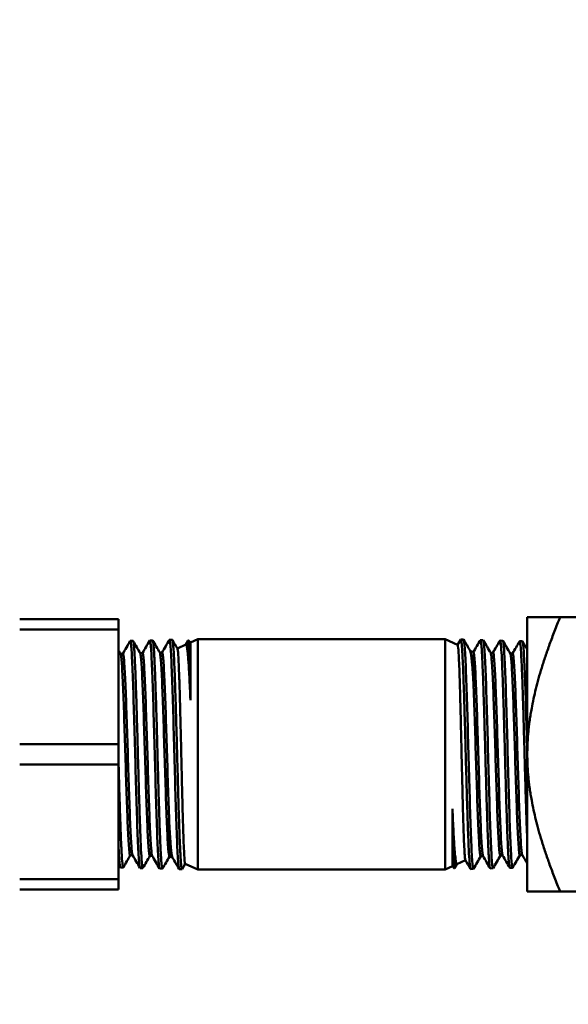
# Model space of a CAD drawing. Header units: inches. Extents: x 1 to 203, y 4 to 128.
# Tile 102 of 137: x 69.69 to 71.69, y 83.68 to 87.27. Entities that reach past the tile are written whole.
import ezdxf

# ---------------------------------------------------------------- set-up
doc = ezdxf.new("R2010")
doc.units = ezdxf.units.IN
doc.header["$LTSCALE"] = 6
doc.header["$MEASUREMENT"] = 0
doc.layers.add('Dimension (ANSI)', color=7, linetype='Continuous', lineweight=25)
doc.layers.add('Visible (ANSI)', color=7, linetype='Continuous', lineweight=50)
doc.styles.add('Note Text (ANSI)', font='tahoma.ttf')
doc.dimstyles.new('Default (ANSI)', dxfattribs={"dimscale": 6, "dimtxt": 0.12, "dimasz": 0.098425, "dimexe": 0.125, "dimexo": 0.0625, "dimgap": 0.031496, "dimtad": 0, "dimtih": 1, "dimtoh": 1, "dimrnd": 1e-08, "dimzin": 4, "dimdsep": 46, "dimtxsty": 'Note Text (ANSI)', "dimcen": 0.09, "dimdle": 0.393701, "dimclrd": 256, "dimclre": 256, "dimclrt": 256, "dimadec": 0, "dimazin": 1, "dimtfac": 1, "dimtofl": 0, "dimtmove": 0, "dimatfit": 3, "dimfxl": 1, "dimtolj": 1, "dimtzin": 4, "dimlwd": -1, "dimlwe": -1, "dimarcsym": 0})

# ---------------------------------------------------------------- blocks, each defined once
blk = doc.blocks.new('*D13')
at = {"layer": 'Defpoints', "color": 0, "transparency": 16777216}
for p in [(73.9203, 95.8946), (40.7648, 48.9276), (73.9203, 36.6441)]:
    blk.add_point(p, dxfattribs=at)
at = {"layer": 'Dimension (ANSI)', "transparency": 16777216}
for p, q in [((73.9203, 95.5196), (73.9203, 35.8941)), ((40.7648, 48.5526), (40.7648, 35.8941)), ((41.3554, 36.6441), (55.9622, 36.6441)), ((73.3298, 36.6441), (58.723, 36.6441))]:
    blk.add_line(p, q, dxfattribs=at)
for points in [[(41.3554, 36.7425), (41.3554, 36.5457), (40.7648, 36.6441)], [(73.3298, 36.7425), (73.3298, 36.5457), (73.9203, 36.6441)]]:
    blk.add_solid(points, dxfattribs=at)
at = {"layer": 'Dimension (ANSI)', "transparency": 16777216, "insert": (56.1511, 37.0191), "char_height": 0.72, "attachment_point": 1, "style": 'Note Text (ANSI)'}
blk.add_mtext('\\A1;33.16', dxfattribs=at)

msp = doc.modelspace()

# ---------------------------------------------------------------- linework, layer by layer
at = {"layer": 'Visible (ANSI)'}
for p, q in [((70.0487, 85.0859), (69.6887, 85.0859)), ((70.0487, 85.0491), (70.0487, 85.0859)), ((71.5378, 85.0939), (71.5378, 84.5939)), ((71.5378, 85.0939), (71.6574, 85.0939)), ((72.0678, 85.0939), (71.6574, 85.0939)), ((69.6887, 85.0491), (70.0487, 85.0491)), ((70.0487, 85.0491), (70.0487, 84.6307)), ((70.0914, 85.0068), (70.1014, 85.0071)), ((70.1628, 85.009), (70.1729, 85.0093)), ((70.2343, 85.0112), (70.2443, 85.0116)), ((70.2941, 84.9938), (70.3028, 85.0089)), ((70.3107, 85.0015), (70.3032, 85.0091)), ((70.3107, 85.0015), (70.3372, 85.0139)), ((70.3107, 84.7918), (70.3107, 85.0015)), ((70.3372, 85.0139), (70.3372, 84.1739)), ((70.3372, 85.0139), (71.2385, 85.0139)), ((71.2385, 84.1739), (71.2385, 85.0139)), ((71.2841, 84.9926), (71.2385, 85.0139)), ((71.2839, 84.9927), (71.2951, 85.0122)), ((71.3057, 85.0124), (71.2957, 85.0127)), ((71.3771, 85.0101), (71.3671, 85.0104)), ((71.4486, 85.0079), (71.4385, 85.0082)), ((71.52, 85.0057), (71.51, 85.006)), ((70.0646, 84.9604), (70.056, 84.9604)), ((70.1361, 84.9626), (70.1275, 84.9626)), ((70.2075, 84.9648), (70.1989, 84.9648)), ((70.2632, 84.9794), (70.2945, 84.994)), ((71.3413, 84.9659), (71.3296, 84.9714)), ((71.3413, 84.9659), (71.3414, 84.9659)), ((71.4042, 84.9637), (71.4128, 84.9637)), ((71.4756, 84.9615), (71.4843, 84.9615)), ((70.0487, 84.6307), (69.6887, 84.6307)), ((70.0487, 84.5571), (70.0487, 84.6307)), ((71.5378, 84.0939), (71.5378, 84.5939)), ((69.6887, 84.5571), (70.0487, 84.5571)), ((70.0487, 84.5571), (70.0487, 84.1387)), ((71.265, 84.396), (71.265, 84.1862)), ((70.1001, 84.2263), (70.0914, 84.2263)), ((70.1715, 84.2241), (70.1629, 84.2241)), ((70.2344, 84.2218), (70.2343, 84.2218)), ((70.2344, 84.2218), (70.2461, 84.2164)), ((71.3125, 84.2084), (71.2812, 84.1938)), ((71.3682, 84.223), (71.3768, 84.223)), ((71.4396, 84.2252), (71.4482, 84.2252)), ((71.5111, 84.2274), (71.5197, 84.2274)), ((70.0557, 84.1821), (70.0657, 84.1818)), ((70.1271, 84.1799), (70.1372, 84.1796)), ((70.1986, 84.1777), (70.2086, 84.1773)), ((70.27, 84.1754), (70.28, 84.1751)), ((70.2918, 84.1951), (70.2806, 84.1756)), ((70.2916, 84.1952), (70.3372, 84.1739)), ((70.3372, 84.1739), (71.2385, 84.1739)), ((71.265, 84.1862), (71.2385, 84.1739)), ((71.265, 84.1862), (71.2725, 84.1787)), ((71.2816, 84.194), (71.2728, 84.1788)), ((71.3414, 84.1765), (71.3314, 84.1762)), ((71.4128, 84.1788), (71.4028, 84.1785)), ((71.4843, 84.181), (71.4743, 84.1807)), ((70.0487, 84.1387), (69.6887, 84.1387)), ((70.0487, 84.1019), (70.0487, 84.1387)), ((69.6887, 84.1019), (70.0487, 84.1019)), ((71.5378, 84.0939), (71.6574, 84.0939)), ((72.0678, 84.0939), (71.6574, 84.0939))]:
    msp.add_line(p, q, dxfattribs=at)
for points, weights in [([(71.5378, 84.5939), (71.5378, 84.801), (71.6574, 85.0939)], [3.80483125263, 3.80483125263, 3.15202541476]), ([(71.6574, 84.0939), (71.5378, 84.3868), (71.5378, 84.5939)], [3.15202541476, 3.80483125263, 3.80483125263])]:
    msp.add_rational_spline(points, weights, degree=2, dxfattribs=at)
for points in [[(70.0643, 84.9604), (70.0732, 84.9757), (70.082, 84.991), (70.0909, 85.0063)], [(70.1021, 85.0065), (70.1106, 84.9917), (70.1192, 84.9769), (70.1278, 84.9621)], [(70.1358, 84.9626), (70.1446, 84.9779), (70.1535, 84.9932), (70.1623, 85.0085)], [(70.1735, 85.0088), (70.182, 84.994), (70.1906, 84.9791), (70.1992, 84.9643)], [(70.2072, 84.9648), (70.2161, 84.9801), (70.2249, 84.9954), (70.2337, 85.0108)], [(70.2449, 85.011), (70.2511, 85.0003), (70.2573, 84.9896), (70.2634, 84.979)], [(71.3064, 85.0117), (71.3142, 84.998), (71.3221, 84.9844), (71.33, 84.9707)], [(71.3412, 84.966), (71.3496, 84.9807), (71.3581, 84.9953), (71.3666, 85.01)], [(71.3778, 85.0094), (71.3867, 84.994), (71.3956, 84.9786), (71.4045, 84.9632)], [(71.4125, 84.9637), (71.421, 84.9784), (71.4295, 84.9931), (71.438, 85.0077)], [(71.4492, 85.0072), (71.4581, 84.9918), (71.467, 84.9764), (71.4759, 84.961)], [(71.484, 84.9615), (71.4924, 84.9762), (71.5009, 84.9908), (71.5094, 85.0055)], [(71.5206, 85.005), (71.5264, 84.9951), (71.5321, 84.9852), (71.5378, 84.9752)], [(70.0487, 84.9731), (70.0512, 84.9687), (70.0538, 84.9643), (70.0563, 84.9598)], [(70.0917, 84.2263), (70.0832, 84.2116), (70.0748, 84.1969), (70.0663, 84.1823)], [(70.1265, 84.1806), (70.1176, 84.196), (70.1087, 84.2114), (70.0997, 84.2268)], [(70.1632, 84.2241), (70.1547, 84.2094), (70.1462, 84.1947), (70.1377, 84.18)], [(70.1979, 84.1784), (70.189, 84.1938), (70.1801, 84.2092), (70.1712, 84.2246)], [(70.2345, 84.2218), (70.2261, 84.2071), (70.2176, 84.1925), (70.2091, 84.1778)], [(70.2693, 84.1761), (70.2615, 84.1898), (70.2536, 84.2034), (70.2457, 84.2171)], [(71.3308, 84.1768), (71.3246, 84.1875), (71.3184, 84.1982), (71.3123, 84.2088)], [(71.3685, 84.223), (71.3596, 84.2076), (71.3508, 84.1923), (71.3419, 84.177)], [(71.4022, 84.179), (71.3937, 84.1938), (71.3851, 84.2086), (71.3765, 84.2235)], [(71.4399, 84.2252), (71.4311, 84.2099), (71.4222, 84.1946), (71.4134, 84.1793)], [(71.4736, 84.1812), (71.4651, 84.1961), (71.4565, 84.2109), (71.4479, 84.2257)], [(71.5114, 84.2274), (71.5025, 84.2121), (71.4937, 84.1968), (71.4848, 84.1815)], [(71.5378, 84.196), (71.5317, 84.2066), (71.5255, 84.2173), (71.5194, 84.2279)], [(70.0551, 84.1828), (70.0529, 84.1865), (70.0508, 84.1902), (70.0487, 84.1939)]]:
    msp.add_open_spline(points, degree=3, dxfattribs=at)
for points, knots in [([(70.1271, 84.1799), (70.1264, 84.1799), (70.1257, 84.1825), (70.125, 84.1875), (70.1235, 84.1978), (70.122, 84.2186), (70.1205, 84.2483), (70.119, 84.278), (70.1175, 84.3167), (70.1161, 84.3613), (70.1146, 84.4059), (70.1131, 84.4565), (70.1116, 84.5093), (70.1101, 84.5621), (70.1087, 84.6171), (70.1072, 84.6701), (70.1057, 84.7231), (70.1042, 84.774), (70.1027, 84.8192), (70.1012, 84.8643), (70.0998, 84.9037), (70.0983, 84.9342), (70.0968, 84.9647), (70.0953, 84.9864), (70.0938, 84.9977), (70.0928, 85.0051), (70.0919, 85.008), (70.0909, 85.0063)], [-0.5175334, -0.5175334, -0.5175334, -0.5175334, -0.515625, -0.515625, -0.515625, -0.51171875, -0.51171875, -0.51171875, -0.5078125, -0.5078125, -0.5078125, -0.50390625, -0.50390625, -0.50390625, -0.5, -0.5, -0.5, -0.49609375, -0.49609375, -0.49609375, -0.4921875, -0.4921875, -0.4921875, -0.48828125, -0.48828125, -0.48828125, -0.48569694, -0.48569694, -0.48569694, -0.48569694]), ([(70.1014, 85.0071), (70.1016, 85.0071), (70.1018, 85.007), (70.102, 85.0067), (70.1024, 85.0059), (70.1029, 85.0042), (70.1033, 85.0015), (70.1042, 84.9963), (70.1051, 84.9874), (70.106, 84.9748), (70.1064, 84.9685), (70.1069, 84.9613), (70.1073, 84.9534), (70.1078, 84.9454), (70.1082, 84.9367), (70.1086, 84.9272), (70.1091, 84.9177), (70.1095, 84.9074), (70.11, 84.8963), (70.1104, 84.8852), (70.1109, 84.8735), (70.1113, 84.8613), (70.1118, 84.849), (70.1122, 84.8362), (70.1126, 84.8228), (70.1131, 84.8094), (70.1135, 84.7953), (70.114, 84.7808), (70.1149, 84.7519), (70.1157, 84.7217), (70.1166, 84.6904), (70.1171, 84.6747), (70.1175, 84.6586), (70.118, 84.6425), (70.1184, 84.6264), (70.1188, 84.6103), (70.1193, 84.5943), (70.1197, 84.5782), (70.1202, 84.5621), (70.1206, 84.5461), (70.1211, 84.5301), (70.1215, 84.514), (70.122, 84.4982), (70.1228, 84.4667), (70.1237, 84.4365), (70.1246, 84.4077), (70.1251, 84.3932), (70.1255, 84.3791), (70.126, 84.3656), (70.1264, 84.3521), (70.1268, 84.3392), (70.1273, 84.3269), (70.1277, 84.3146), (70.1281, 84.3029), (70.1286, 84.2919), (70.129, 84.2808), (70.1295, 84.2703), (70.1299, 84.2607), (70.1308, 84.2415), (70.1317, 84.2255), (70.1326, 84.2128), (70.133, 84.2064), (70.1335, 84.2009), (70.1339, 84.1964), (70.1344, 84.1918), (70.1348, 84.1882), (70.1352, 84.1855), (70.1357, 84.1828), (70.1361, 84.181), (70.1366, 84.1801), (70.1369, 84.1794), (70.1373, 84.1794), (70.1377, 84.18)], [0.70819485, 0.70819485, 0.70819485, 0.70819485, 0.70898437, 0.70898437, 0.70898437, 0.7109375, 0.7109375, 0.7109375, 0.71484375, 0.71484375, 0.71484375, 0.71679687, 0.71679687, 0.71679687, 0.71875, 0.71875, 0.71875, 0.72070312, 0.72070312, 0.72070312, 0.72265625, 0.72265625, 0.72265625, 0.72460937, 0.72460937, 0.72460937, 0.7265625, 0.7265625, 0.7265625, 0.73046875, 0.73046875, 0.73046875, 0.73242187, 0.73242187, 0.73242187, 0.734375, 0.734375, 0.734375, 0.73632812, 0.73632812, 0.73632812, 0.73828125, 0.73828125, 0.73828125, 0.7421875, 0.7421875, 0.7421875, 0.74414062, 0.74414062, 0.74414062, 0.74609375, 0.74609375, 0.74609375, 0.74804687, 0.74804687, 0.74804687, 0.75, 0.75, 0.75, 0.75390625, 0.75390625, 0.75390625, 0.75585937, 0.75585937, 0.75585937, 0.7578125, 0.7578125, 0.7578125, 0.75976562, 0.75976562, 0.75976562, 0.76143834, 0.76143834, 0.76143834, 0.76143834]), ([(70.1986, 84.1777), (70.1978, 84.1777), (70.1969, 84.1809), (70.1961, 84.1872), (70.1946, 84.1988), (70.1932, 84.2209), (70.1917, 84.2518), (70.1902, 84.2828), (70.1887, 84.3225), (70.1872, 84.3681), (70.1857, 84.4136), (70.1843, 84.465), (70.1828, 84.5183), (70.1813, 84.5717), (70.1798, 84.6269), (70.1783, 84.6799), (70.1769, 84.7329), (70.1754, 84.7837), (70.1739, 84.8284), (70.1724, 84.8731), (70.1709, 84.9117), (70.1694, 84.9414), (70.168, 84.971), (70.1665, 84.9916), (70.165, 85.0017), (70.1641, 85.0078), (70.1632, 85.0101), (70.1623, 85.0085)], [-0.58026472, -0.58026472, -0.58026472, -0.58026472, -0.578125, -0.578125, -0.578125, -0.57421875, -0.57421875, -0.57421875, -0.5703125, -0.5703125, -0.5703125, -0.56640625, -0.56640625, -0.56640625, -0.5625, -0.5625, -0.5625, -0.55859375, -0.55859375, -0.55859375, -0.5546875, -0.5546875, -0.5546875, -0.55078125, -0.55078125, -0.55078125, -0.54843194, -0.54843194, -0.54843194, -0.54843194]), ([(70.1729, 85.0093), (70.1736, 85.0094), (70.1743, 85.0069), (70.175, 85.0019), (70.1755, 84.9988), (70.1759, 84.9948), (70.1764, 84.99), (70.1768, 84.9851), (70.1772, 84.9794), (70.1777, 84.9728), (70.1781, 84.9662), (70.1786, 84.9587), (70.179, 84.9503), (70.1795, 84.942), (70.1799, 84.9329), (70.1803, 84.9231), (70.1808, 84.9133), (70.1812, 84.9027), (70.1817, 84.8915), (70.1821, 84.8803), (70.1825, 84.8683), (70.183, 84.8557), (70.1839, 84.8304), (70.1847, 84.8033), (70.1856, 84.7743), (70.1861, 84.7598), (70.1865, 84.7447), (70.187, 84.7293), (70.1874, 84.714), (70.1879, 84.6985), (70.1883, 84.6828), (70.1887, 84.6671), (70.1892, 84.6512), (70.1896, 84.6352), (70.19, 84.6191), (70.1905, 84.6028), (70.1909, 84.5866), (70.1918, 84.5542), (70.1927, 84.5224), (70.1936, 84.4911), (70.194, 84.4754), (70.1944, 84.4598), (70.1949, 84.4447), (70.1953, 84.4296), (70.1958, 84.415), (70.1962, 84.4007), (70.1967, 84.3865), (70.1971, 84.3727), (70.1975, 84.3593), (70.198, 84.346), (70.1984, 84.333), (70.1989, 84.3208), (70.1997, 84.2964), (70.2006, 84.2747), (70.2015, 84.2558), (70.202, 84.2464), (70.2024, 84.2376), (70.2028, 84.2298), (70.2033, 84.2219), (70.2037, 84.2149), (70.2041, 84.2088), (70.2046, 84.2027), (70.205, 84.1974), (70.2055, 84.193), (70.2059, 84.1886), (70.2064, 84.1851), (70.2068, 84.1826), (70.2076, 84.178), (70.2083, 84.1764), (70.2091, 84.1778)], [0.81320799, 0.81320799, 0.81320799, 0.81320799, 0.81640625, 0.81640625, 0.81640625, 0.81835937, 0.81835937, 0.81835937, 0.8203125, 0.8203125, 0.8203125, 0.82226562, 0.82226562, 0.82226562, 0.82421875, 0.82421875, 0.82421875, 0.82617187, 0.82617187, 0.82617187, 0.828125, 0.828125, 0.828125, 0.83203125, 0.83203125, 0.83203125, 0.83398437, 0.83398437, 0.83398437, 0.8359375, 0.8359375, 0.8359375, 0.83789062, 0.83789062, 0.83789062, 0.83984375, 0.83984375, 0.83984375, 0.84375, 0.84375, 0.84375, 0.84570312, 0.84570312, 0.84570312, 0.84765625, 0.84765625, 0.84765625, 0.84960937, 0.84960937, 0.84960937, 0.8515625, 0.8515625, 0.8515625, 0.85546875, 0.85546875, 0.85546875, 0.85742187, 0.85742187, 0.85742187, 0.859375, 0.859375, 0.859375, 0.86132812, 0.86132812, 0.86132812, 0.86328125, 0.86328125, 0.86328125, 0.86675437, 0.86675437, 0.86675437, 0.86675437]), ([(70.27, 84.1755), (70.2691, 84.1755), (70.2682, 84.1794), (70.2673, 84.1873), (70.2658, 84.2001), (70.2643, 84.2235), (70.2628, 84.2556), (70.2614, 84.2877), (70.2599, 84.3286), (70.2584, 84.3751), (70.2569, 84.4216), (70.2554, 84.4737), (70.2539, 84.5275), (70.2525, 84.5813), (70.251, 84.6368), (70.2495, 84.6898), (70.248, 84.7429), (70.2465, 84.7934), (70.2451, 84.8376), (70.2436, 84.8818), (70.2421, 84.9197), (70.2406, 84.9484), (70.2391, 84.9771), (70.2376, 84.9967), (70.2362, 85.0056), (70.2354, 85.0104), (70.2346, 85.0121), (70.2337, 85.0108)], [-0.64299603, -0.64299603, -0.64299603, -0.64299603, -0.640625, -0.640625, -0.640625, -0.63671875, -0.63671875, -0.63671875, -0.6328125, -0.6328125, -0.6328125, -0.62890625, -0.62890625, -0.62890625, -0.625, -0.625, -0.625, -0.62109375, -0.62109375, -0.62109375, -0.6171875, -0.6171875, -0.6171875, -0.61328125, -0.61328125, -0.61328125, -0.61116714, -0.61116714, -0.61116714, -0.61116714]), ([(70.2443, 85.0116), (70.2446, 85.0116), (70.2448, 85.0113), (70.2451, 85.0106), (70.2455, 85.0096), (70.2459, 85.0076), (70.2464, 85.0047), (70.2468, 85.0018), (70.2472, 84.998), (70.2477, 84.9932), (70.2481, 84.9885), (70.2486, 84.9828), (70.249, 84.9763), (70.2499, 84.9633), (70.2508, 84.9471), (70.2516, 84.9276), (70.2521, 84.9178), (70.2525, 84.9073), (70.253, 84.8962), (70.2534, 84.8851), (70.2538, 84.8734), (70.2543, 84.861), (70.2547, 84.8486), (70.2552, 84.8357), (70.2556, 84.822), (70.256, 84.8084), (70.2565, 84.7943), (70.2569, 84.7799), (70.2578, 84.7511), (70.2587, 84.7208), (70.2596, 84.6891), (70.2604, 84.6574), (70.2613, 84.6255), (70.2622, 84.5933), (70.2626, 84.5772), (70.2631, 84.561), (70.2635, 84.5448), (70.2639, 84.5287), (70.2644, 84.5128), (70.2648, 84.4972), (70.2652, 84.4815), (70.2657, 84.4661), (70.2661, 84.451), (70.2666, 84.4358), (70.267, 84.4209), (70.2674, 84.4064), (70.2683, 84.3773), (70.2692, 84.3505), (70.2701, 84.3257), (70.2705, 84.3133), (70.2709, 84.3014), (70.2714, 84.2902), (70.2718, 84.2791), (70.2723, 84.2687), (70.2727, 84.259), (70.2731, 84.2494), (70.2736, 84.2405), (70.274, 84.2323), (70.2744, 84.2242), (70.2749, 84.2168), (70.2753, 84.2103), (70.2762, 84.1973), (70.2771, 84.1879), (70.278, 84.182), (70.2784, 84.1791), (70.2788, 84.1771), (70.2793, 84.176), (70.2797, 84.175), (70.2801, 84.1748), (70.2806, 84.1756)], [0.91879951, 0.91879951, 0.91879951, 0.91879951, 0.91992187, 0.91992187, 0.91992187, 0.921875, 0.921875, 0.921875, 0.92382812, 0.92382812, 0.92382812, 0.92578125, 0.92578125, 0.92578125, 0.9296875, 0.9296875, 0.9296875, 0.93164062, 0.93164062, 0.93164062, 0.93359375, 0.93359375, 0.93359375, 0.93554687, 0.93554687, 0.93554687, 0.9375, 0.9375, 0.9375, 0.94140625, 0.94140625, 0.94140625, 0.9453125, 0.9453125, 0.9453125, 0.94726562, 0.94726562, 0.94726562, 0.94921875, 0.94921875, 0.94921875, 0.95117187, 0.95117187, 0.95117187, 0.953125, 0.953125, 0.953125, 0.95703125, 0.95703125, 0.95703125, 0.95898437, 0.95898437, 0.95898437, 0.9609375, 0.9609375, 0.9609375, 0.96289062, 0.96289062, 0.96289062, 0.96484375, 0.96484375, 0.96484375, 0.96875, 0.96875, 0.96875, 0.97070312, 0.97070312, 0.97070312, 0.97262201, 0.97262201, 0.97262201, 0.97262201]), ([(70.3107, 84.7918), (70.3104, 84.8086), (70.31, 84.8247), (70.3097, 84.8399), (70.3095, 84.8477), (70.3094, 84.8552), (70.3092, 84.8625), (70.309, 84.8734), (70.3087, 84.8838), (70.3085, 84.8938), (70.3082, 84.9037), (70.308, 84.9132), (70.3077, 84.9219), (70.3075, 84.9314), (70.3072, 84.9401), (70.3069, 84.9481), (70.3067, 84.955), (70.3065, 84.9613), (70.3063, 84.9671), (70.306, 84.9734), (70.3058, 84.979), (70.3055, 84.9839), (70.3053, 84.9888), (70.305, 84.993), (70.3048, 84.9965), (70.3046, 84.9995), (70.3044, 85.002), (70.3042, 85.0039), (70.3041, 85.0042), (70.3041, 85.0045), (70.3041, 85.0048), (70.3038, 85.0069), (70.3036, 85.0082), (70.3033, 85.0088), (70.3032, 85.0092), (70.303, 85.0092), (70.3028, 85.0089)], [0, 0, 0, 0, 0.0829133, 0.0829133, 0.0829133, 0.125, 0.125, 0.125, 0.1875, 0.1875, 0.1875, 0.25, 0.25, 0.25, 0.3174576, 0.3174576, 0.3174576, 0.375, 0.375, 0.375, 0.4375, 0.4375, 0.4375, 0.5, 0.5, 0.5, 0.5535665, 0.5535665, 0.5535665, 0.5625, 0.5625, 0.5625, 0.625, 0.625, 0.625, 0.6675767, 0.6675767, 0.6675767, 0.6675767]), ([(71.3314, 84.1762), (71.3311, 84.1762), (71.3309, 84.1765), (71.3306, 84.1771), (71.3302, 84.1782), (71.3297, 84.1802), (71.3293, 84.1831), (71.3289, 84.186), (71.3284, 84.1898), (71.328, 84.1946), (71.3276, 84.1993), (71.3271, 84.205), (71.3267, 84.2115), (71.3258, 84.2244), (71.3249, 84.2406), (71.3241, 84.2602), (71.3236, 84.27), (71.3232, 84.2805), (71.3227, 84.2916), (71.3223, 84.3027), (71.3219, 84.3144), (71.3214, 84.3268), (71.321, 84.3391), (71.3205, 84.3521), (71.3201, 84.3658), (71.3197, 84.3794), (71.3192, 84.3935), (71.3188, 84.4079), (71.3179, 84.4367), (71.317, 84.467), (71.3161, 84.4987), (71.3153, 84.5303), (71.3144, 84.5623), (71.3135, 84.5945), (71.3131, 84.6106), (71.3126, 84.6268), (71.3122, 84.643), (71.3118, 84.6591), (71.3113, 84.675), (71.3109, 84.6906), (71.3105, 84.7063), (71.31, 84.7216), (71.3096, 84.7368), (71.3091, 84.7519), (71.3087, 84.7669), (71.3083, 84.7814), (71.3074, 84.8105), (71.3065, 84.8373), (71.3056, 84.8621), (71.3052, 84.8745), (71.3048, 84.8864), (71.3043, 84.8976), (71.3039, 84.9087), (71.3034, 84.9191), (71.303, 84.9288), (71.3026, 84.9384), (71.3021, 84.9473), (71.3017, 84.9555), (71.3013, 84.9636), (71.3008, 84.971), (71.3004, 84.9775), (71.2995, 84.9905), (71.2986, 84.9999), (71.2977, 85.0057), (71.2973, 85.0087), (71.2969, 85.0107), (71.2964, 85.0118), (71.296, 85.0128), (71.2956, 85.0129), (71.2951, 85.0122)], [0.91879951, 0.91879951, 0.91879951, 0.91879951, 0.91992188, 0.91992188, 0.91992188, 0.921875, 0.921875, 0.921875, 0.92382813, 0.92382813, 0.92382813, 0.92578125, 0.92578125, 0.92578125, 0.9296875, 0.9296875, 0.9296875, 0.93164063, 0.93164063, 0.93164063, 0.93359375, 0.93359375, 0.93359375, 0.93554688, 0.93554688, 0.93554688, 0.9375, 0.9375, 0.9375, 0.94140625, 0.94140625, 0.94140625, 0.9453125, 0.9453125, 0.9453125, 0.94726563, 0.94726563, 0.94726563, 0.94921875, 0.94921875, 0.94921875, 0.95117188, 0.95117188, 0.95117188, 0.953125, 0.953125, 0.953125, 0.95703125, 0.95703125, 0.95703125, 0.95898438, 0.95898438, 0.95898438, 0.9609375, 0.9609375, 0.9609375, 0.96289063, 0.96289063, 0.96289063, 0.96484375, 0.96484375, 0.96484375, 0.96875, 0.96875, 0.96875, 0.97070313, 0.97070313, 0.97070313, 0.97262201, 0.97262201, 0.97262201, 0.97262201]), ([(71.3057, 85.0123), (71.3066, 85.0123), (71.3075, 85.0083), (71.3084, 85.0005), (71.3099, 84.9876), (71.3114, 84.9643), (71.3129, 84.9322), (71.3143, 84.9), (71.3158, 84.8592), (71.3173, 84.8127), (71.3188, 84.7662), (71.3203, 84.7141), (71.3217, 84.6603), (71.3232, 84.6065), (71.3247, 84.551), (71.3262, 84.4979), (71.3277, 84.4449), (71.3292, 84.3944), (71.3306, 84.3502), (71.3321, 84.306), (71.3336, 84.2681), (71.3351, 84.2394), (71.3366, 84.2106), (71.3381, 84.1911), (71.3395, 84.1822), (71.3403, 84.1774), (71.3411, 84.1756), (71.3419, 84.177)], [-0.64299603, -0.64299603, -0.64299603, -0.64299603, -0.640625, -0.640625, -0.640625, -0.63671875, -0.63671875, -0.63671875, -0.6328125, -0.6328125, -0.6328125, -0.62890625, -0.62890625, -0.62890625, -0.625, -0.625, -0.625, -0.62109375, -0.62109375, -0.62109375, -0.6171875, -0.6171875, -0.6171875, -0.61328125, -0.61328125, -0.61328125, -0.61116714, -0.61116714, -0.61116714, -0.61116714]), ([(71.4028, 84.1784), (71.4021, 84.1784), (71.4014, 84.1809), (71.4007, 84.1859), (71.4002, 84.189), (71.3998, 84.193), (71.3993, 84.1978), (71.3989, 84.2027), (71.3985, 84.2084), (71.398, 84.215), (71.3976, 84.2216), (71.3971, 84.2291), (71.3967, 84.2374), (71.3962, 84.2458), (71.3958, 84.2549), (71.3954, 84.2647), (71.3949, 84.2745), (71.3945, 84.285), (71.394, 84.2963), (71.3936, 84.3075), (71.3932, 84.3195), (71.3927, 84.3321), (71.3918, 84.3573), (71.391, 84.3845), (71.3901, 84.4135), (71.3896, 84.428), (71.3892, 84.4431), (71.3887, 84.4584), (71.3883, 84.4738), (71.3878, 84.4893), (71.3874, 84.505), (71.387, 84.5207), (71.3865, 84.5365), (71.3861, 84.5526), (71.3857, 84.5686), (71.3852, 84.585), (71.3848, 84.6012), (71.3839, 84.6336), (71.383, 84.6654), (71.3821, 84.6967), (71.3817, 84.7123), (71.3812, 84.7279), (71.3808, 84.743), (71.3804, 84.7582), (71.3799, 84.7728), (71.3795, 84.7871), (71.379, 84.8013), (71.3786, 84.8151), (71.3782, 84.8284), (71.3777, 84.8418), (71.3773, 84.8548), (71.3768, 84.867), (71.376, 84.8914), (71.3751, 84.913), (71.3742, 84.932), (71.3737, 84.9414), (71.3733, 84.9502), (71.3729, 84.958), (71.3724, 84.9659), (71.372, 84.9728), (71.3716, 84.979), (71.3711, 84.9851), (71.3707, 84.9904), (71.3702, 84.9948), (71.3698, 84.9992), (71.3693, 85.0027), (71.3689, 85.0052), (71.3681, 85.0098), (71.3673, 85.0114), (71.3666, 85.01)], [0.81320799, 0.81320799, 0.81320799, 0.81320799, 0.81640625, 0.81640625, 0.81640625, 0.81835938, 0.81835938, 0.81835938, 0.8203125, 0.8203125, 0.8203125, 0.82226563, 0.82226563, 0.82226563, 0.82421875, 0.82421875, 0.82421875, 0.82617188, 0.82617188, 0.82617188, 0.828125, 0.828125, 0.828125, 0.83203125, 0.83203125, 0.83203125, 0.83398438, 0.83398438, 0.83398438, 0.8359375, 0.8359375, 0.8359375, 0.83789063, 0.83789063, 0.83789063, 0.83984375, 0.83984375, 0.83984375, 0.84375, 0.84375, 0.84375, 0.84570313, 0.84570313, 0.84570313, 0.84765625, 0.84765625, 0.84765625, 0.84960938, 0.84960938, 0.84960938, 0.8515625, 0.8515625, 0.8515625, 0.85546875, 0.85546875, 0.85546875, 0.85742188, 0.85742188, 0.85742188, 0.859375, 0.859375, 0.859375, 0.86132813, 0.86132813, 0.86132813, 0.86328125, 0.86328125, 0.86328125, 0.86675437, 0.86675437, 0.86675437, 0.86675437]), ([(71.3771, 85.0101), (71.3779, 85.0101), (71.3788, 85.0069), (71.3796, 85.0005), (71.3811, 84.9889), (71.3825, 84.9669), (71.384, 84.9359), (71.3855, 84.905), (71.387, 84.8653), (71.3885, 84.8197), (71.3899, 84.7741), (71.3914, 84.7228), (71.3929, 84.6694), (71.3944, 84.6161), (71.3959, 84.5609), (71.3974, 84.5079), (71.3988, 84.4548), (71.4003, 84.4041), (71.4018, 84.3594), (71.4033, 84.3147), (71.4048, 84.2761), (71.4063, 84.2464), (71.4077, 84.2168), (71.4092, 84.1962), (71.4107, 84.1861), (71.4116, 84.18), (71.4125, 84.1777), (71.4134, 84.1793)], [-0.58026472, -0.58026472, -0.58026472, -0.58026472, -0.578125, -0.578125, -0.578125, -0.57421875, -0.57421875, -0.57421875, -0.5703125, -0.5703125, -0.5703125, -0.56640625, -0.56640625, -0.56640625, -0.5625, -0.5625, -0.5625, -0.55859375, -0.55859375, -0.55859375, -0.5546875, -0.5546875, -0.5546875, -0.55078125, -0.55078125, -0.55078125, -0.54843194, -0.54843194, -0.54843194, -0.54843194]), ([(71.4743, 84.1807), (71.4741, 84.1807), (71.4739, 84.1808), (71.4737, 84.1811), (71.4733, 84.1819), (71.4728, 84.1836), (71.4724, 84.1862), (71.4715, 84.1915), (71.4706, 84.2004), (71.4697, 84.213), (71.4693, 84.2193), (71.4688, 84.2265), (71.4684, 84.2344), (71.4679, 84.2424), (71.4675, 84.2511), (71.4671, 84.2606), (71.4666, 84.2701), (71.4662, 84.2804), (71.4657, 84.2915), (71.4653, 84.3026), (71.4648, 84.3143), (71.4644, 84.3265), (71.4639, 84.3388), (71.4635, 84.3516), (71.4631, 84.365), (71.4626, 84.3784), (71.4622, 84.3925), (71.4617, 84.4069), (71.4608, 84.4359), (71.46, 84.4661), (71.4591, 84.4974), (71.4586, 84.5131), (71.4582, 84.5292), (71.4577, 84.5453), (71.4573, 84.5614), (71.4569, 84.5775), (71.4564, 84.5935), (71.456, 84.6096), (71.4555, 84.6256), (71.4551, 84.6417), (71.4546, 84.6577), (71.4542, 84.6738), (71.4537, 84.6896), (71.4529, 84.7211), (71.452, 84.7513), (71.4511, 84.7801), (71.4506, 84.7946), (71.4502, 84.8087), (71.4497, 84.8222), (71.4493, 84.8357), (71.4489, 84.8486), (71.4484, 84.8609), (71.448, 84.8732), (71.4476, 84.8848), (71.4471, 84.8959), (71.4467, 84.907), (71.4462, 84.9175), (71.4458, 84.9271), (71.4449, 84.9463), (71.444, 84.9623), (71.4431, 84.975), (71.4427, 84.9813), (71.4422, 84.9869), (71.4418, 84.9914), (71.4413, 84.9959), (71.4409, 84.9996), (71.4404, 85.0023), (71.44, 85.005), (71.4396, 85.0068), (71.4391, 85.0076), (71.4388, 85.0084), (71.4384, 85.0084), (71.438, 85.0077)], [0.70819485, 0.70819485, 0.70819485, 0.70819485, 0.70898438, 0.70898438, 0.70898438, 0.7109375, 0.7109375, 0.7109375, 0.71484375, 0.71484375, 0.71484375, 0.71679688, 0.71679688, 0.71679688, 0.71875, 0.71875, 0.71875, 0.72070313, 0.72070313, 0.72070313, 0.72265625, 0.72265625, 0.72265625, 0.72460938, 0.72460938, 0.72460938, 0.7265625, 0.7265625, 0.7265625, 0.73046875, 0.73046875, 0.73046875, 0.73242188, 0.73242188, 0.73242188, 0.734375, 0.734375, 0.734375, 0.73632813, 0.73632813, 0.73632813, 0.73828125, 0.73828125, 0.73828125, 0.7421875, 0.7421875, 0.7421875, 0.74414063, 0.74414063, 0.74414063, 0.74609375, 0.74609375, 0.74609375, 0.74804688, 0.74804688, 0.74804688, 0.75, 0.75, 0.75, 0.75390625, 0.75390625, 0.75390625, 0.75585938, 0.75585938, 0.75585938, 0.7578125, 0.7578125, 0.7578125, 0.75976563, 0.75976563, 0.75976563, 0.76143834, 0.76143834, 0.76143834, 0.76143834]), ([(71.4486, 85.0079), (71.4493, 85.0079), (71.45, 85.0053), (71.4507, 85.0003), (71.4522, 84.99), (71.4537, 84.9692), (71.4552, 84.9395), (71.4567, 84.9098), (71.4581, 84.8711), (71.4596, 84.8265), (71.4611, 84.7819), (71.4626, 84.7312), (71.4641, 84.6784), (71.4656, 84.6256), (71.467, 84.5707), (71.4685, 84.5177), (71.47, 84.4647), (71.4715, 84.4137), (71.473, 84.3686), (71.4745, 84.3234), (71.4759, 84.2841), (71.4774, 84.2536), (71.4789, 84.2231), (71.4804, 84.2014), (71.4819, 84.1901), (71.4829, 84.1827), (71.4838, 84.1798), (71.4848, 84.1815)], [-0.5175334, -0.5175334, -0.5175334, -0.5175334, -0.515625, -0.515625, -0.515625, -0.51171875, -0.51171875, -0.51171875, -0.5078125, -0.5078125, -0.5078125, -0.50390625, -0.50390625, -0.50390625, -0.5, -0.5, -0.5, -0.49609375, -0.49609375, -0.49609375, -0.4921875, -0.4921875, -0.4921875, -0.48828125, -0.48828125, -0.48828125, -0.48569694, -0.48569694, -0.48569694, -0.48569694]), ([(71.5378, 84.2764), (71.5378, 84.2768), (71.5378, 84.2773), (71.5378, 84.2777), (71.5374, 84.288), (71.5369, 84.2989), (71.5365, 84.3106), (71.536, 84.3222), (71.5356, 84.3345), (71.5351, 84.3475), (71.5347, 84.3605), (71.5342, 84.3741), (71.5338, 84.388), (71.5329, 84.4159), (71.532, 84.4454), (71.5311, 84.4766), (71.5307, 84.4922), (71.5302, 84.508), (71.5298, 84.5238), (71.5293, 84.5397), (71.5289, 84.5557), (71.5284, 84.5717), (71.528, 84.5878), (71.5276, 84.6039), (71.5271, 84.6202), (71.5266, 84.6365), (71.5262, 84.6525), (71.5257, 84.6683), (71.5253, 84.6841), (71.5249, 84.6997), (71.5244, 84.7151), (71.524, 84.7305), (71.5235, 84.7458), (71.5231, 84.7606), (71.5222, 84.7904), (71.5213, 84.818), (71.5204, 84.8437), (71.52, 84.8565), (71.5195, 84.8689), (71.5191, 84.8805), (71.5186, 84.8922), (71.5182, 84.9031), (71.5177, 84.9132), (71.5173, 84.9234), (71.5168, 84.9328), (71.5164, 84.9415), (71.516, 84.9501), (71.5155, 84.9581), (71.5151, 84.9651), (71.5142, 84.9792), (71.5133, 84.9897), (71.5124, 84.9965), (71.5119, 85), (71.5115, 85.0025), (71.5111, 85.0041), (71.5106, 85.0056), (71.5102, 85.0062), (71.5097, 85.0059), (71.5096, 85.0058), (71.5095, 85.0057), (71.5094, 85.0055)], [0.61515712, 0.61515712, 0.61515712, 0.61515712, 0.61523438, 0.61523438, 0.61523438, 0.6171875, 0.6171875, 0.6171875, 0.61914063, 0.61914063, 0.61914063, 0.62109375, 0.62109375, 0.62109375, 0.625, 0.625, 0.625, 0.62695313, 0.62695313, 0.62695313, 0.62890625, 0.62890625, 0.62890625, 0.63085938, 0.63085938, 0.63085938, 0.6328125, 0.6328125, 0.6328125, 0.63476563, 0.63476563, 0.63476563, 0.63671875, 0.63671875, 0.63671875, 0.640625, 0.640625, 0.640625, 0.64257813, 0.64257813, 0.64257813, 0.64453125, 0.64453125, 0.64453125, 0.64648438, 0.64648438, 0.64648438, 0.6484375, 0.6484375, 0.6484375, 0.65234375, 0.65234375, 0.65234375, 0.65429688, 0.65429688, 0.65429688, 0.65625, 0.65625, 0.65625, 0.65670781, 0.65670781, 0.65670781, 0.65670781]), ([(71.52, 85.0057), (71.5206, 85.0056), (71.5213, 85.0037), (71.5219, 84.9998), (71.5234, 84.9908), (71.5249, 84.9713), (71.5263, 84.9428), (71.5278, 84.9143), (71.5293, 84.8768), (71.5308, 84.8331), (71.5323, 84.7894), (71.5338, 84.7395), (71.5352, 84.6873), (71.5361, 84.6567), (71.537, 84.6253), (71.5378, 84.5939)], [-0.45480209, -0.45480209, -0.45480209, -0.45480209, -0.453125, -0.453125, -0.453125, -0.44921875, -0.44921875, -0.44921875, -0.4453125, -0.4453125, -0.4453125, -0.44140625, -0.44140625, -0.44140625, -0.43911927, -0.43911927, -0.43911927, -0.43911927]), ([(70.0563, 84.9598), (70.0569, 84.9588), (70.0575, 84.9563), (70.0596, 84.9423), (70.0611, 84.923), (70.064, 84.8689), (70.0655, 84.834), (70.0685, 84.7538), (70.07, 84.7086), (70.0729, 84.6145), (70.0744, 84.5657), (70.0774, 84.472), (70.0789, 84.427), (70.0818, 84.3477), (70.0833, 84.3134), (70.0863, 84.2607), (70.0878, 84.2422), (70.09, 84.2285), (70.0907, 84.2263), (70.0914, 84.2263)], [0.48671553, 0.48671553, 0.48671553, 0.48671553, 0.48828125, 0.48828125, 0.4921875, 0.4921875, 0.49609375, 0.49609375, 0.5, 0.5, 0.50390625, 0.50390625, 0.5078125, 0.5078125, 0.51171875, 0.51171875, 0.515625, 0.515625, 0.51754279, 0.51754279, 0.51754279, 0.51754279]), ([(70.0646, 84.9604), (70.0654, 84.9604), (70.0662, 84.9577), (70.0685, 84.9423), (70.07, 84.923), (70.073, 84.8689), (70.0745, 84.834), (70.0774, 84.7538), (70.0789, 84.7086), (70.0819, 84.6145), (70.0833, 84.5657), (70.0863, 84.472), (70.0878, 84.427), (70.0908, 84.3477), (70.0922, 84.3134), (70.0952, 84.2607), (70.0967, 84.2422), (70.0987, 84.2298), (70.0992, 84.2277), (70.0997, 84.2268)], [0.48617643, 0.48617643, 0.48617643, 0.48617643, 0.48828125, 0.48828125, 0.4921875, 0.4921875, 0.49609375, 0.49609375, 0.5, 0.5, 0.50390625, 0.50390625, 0.5078125, 0.5078125, 0.51171875, 0.51171875, 0.515625, 0.515625, 0.51700542, 0.51700542, 0.51700542, 0.51700542]), ([(70.1278, 84.9621), (70.1283, 84.9612), (70.1288, 84.9592), (70.1308, 84.9472), (70.1322, 84.9289), (70.1352, 84.8762), (70.1367, 84.8419), (70.1397, 84.7625), (70.1411, 84.7174), (70.1441, 84.6232), (70.1456, 84.5742), (70.1486, 84.4794), (70.15, 84.4338), (70.153, 84.3528), (70.1545, 84.3175), (70.1574, 84.2625), (70.1589, 84.2429), (70.1612, 84.2269), (70.162, 84.2241), (70.1629, 84.2241)], [0.54944473, 0.54944473, 0.54944473, 0.54944473, 0.55078125, 0.55078125, 0.5546875, 0.5546875, 0.55859375, 0.55859375, 0.5625, 0.5625, 0.56640625, 0.56640625, 0.5703125, 0.5703125, 0.57421875, 0.57421875, 0.578125, 0.578125, 0.58027552, 0.58027552, 0.58027552, 0.58027552]), ([(70.1361, 84.9626), (70.1368, 84.9626), (70.1375, 84.9605), (70.1397, 84.9472), (70.1412, 84.9289), (70.1441, 84.8762), (70.1456, 84.8419), (70.1486, 84.7625), (70.1501, 84.7174), (70.153, 84.6232), (70.1545, 84.5742), (70.1575, 84.4794), (70.159, 84.4338), (70.1619, 84.3528), (70.1634, 84.3175), (70.1664, 84.2625), (70.1679, 84.2429), (70.17, 84.2283), (70.1706, 84.2257), (70.1712, 84.2246)], [0.54890916, 0.54890916, 0.54890916, 0.54890916, 0.55078125, 0.55078125, 0.5546875, 0.5546875, 0.55859375, 0.55859375, 0.5625, 0.5625, 0.56640625, 0.56640625, 0.5703125, 0.5703125, 0.57421875, 0.57421875, 0.578125, 0.578125, 0.57974114, 0.57974114, 0.57974114, 0.57974114]), ([(70.1992, 84.9643), (70.1996, 84.9636), (70.2, 84.9621), (70.2019, 84.9519), (70.2034, 84.9346), (70.2064, 84.8835), (70.2079, 84.8498), (70.2108, 84.7712), (70.2123, 84.7263), (70.2153, 84.632), (70.2168, 84.5827), (70.2197, 84.487), (70.2212, 84.4407), (70.2242, 84.358), (70.2256, 84.3217), (70.2286, 84.2646), (70.2301, 84.2438), (70.2325, 84.2254), (70.2334, 84.2218), (70.2343, 84.2218)], [0.61217365, 0.61217365, 0.61217365, 0.61217365, 0.61328125, 0.61328125, 0.6171875, 0.6171875, 0.62109375, 0.62109375, 0.625, 0.625, 0.62890625, 0.62890625, 0.6328125, 0.6328125, 0.63671875, 0.63671875, 0.640625, 0.640625, 0.64300814, 0.64300814, 0.64300814, 0.64300814]), ([(70.2075, 84.9648), (70.2081, 84.9648), (70.2087, 84.9632), (70.2109, 84.9519), (70.2123, 84.9346), (70.2153, 84.8835), (70.2168, 84.8498), (70.2197, 84.7712), (70.2212, 84.7263), (70.2242, 84.632), (70.2257, 84.5827), (70.2286, 84.487), (70.2301, 84.4407), (70.2323, 84.3796), (70.233, 84.361), (70.2337, 84.3438)], [0.61164185, 0.61164185, 0.61164185, 0.61164185, 0.61328125, 0.61328125, 0.6171875, 0.6171875, 0.62109375, 0.62109375, 0.625, 0.625, 0.62890625, 0.62890625, 0.6328125, 0.6328125, 0.63468015, 0.63468015, 0.63468015, 0.63468015]), ([(70.2916, 84.1952), (70.2915, 84.1952), (70.2914, 84.1954), (70.2907, 84.1968), (70.2901, 84.2006), (70.2889, 84.213), (70.2883, 84.2218), (70.2871, 84.2438), (70.2865, 84.257), (70.2853, 84.2876), (70.2847, 84.305), (70.2835, 84.343), (70.2829, 84.3636), (70.2818, 84.4076), (70.2811, 84.4309), (70.28, 84.4791), (70.2794, 84.5039), (70.2782, 84.5546), (70.2776, 84.5803), (70.2764, 84.6314), (70.2758, 84.6566), (70.2746, 84.7062), (70.274, 84.7305), (70.2728, 84.7759), (70.2723, 84.7971), (70.2711, 84.8385), (70.2705, 84.8584), (70.2693, 84.8929), (70.2687, 84.9077), (70.2675, 84.9346), (70.2669, 84.9462), (70.2657, 84.9637), (70.2651, 84.97), (70.2642, 84.9766), (70.2638, 84.9783), (70.2634, 84.979)], [-6.094732, -6.094732, -6.094732, -6.094732, -6.057567, -6.057567, -5.863977, -5.863977, -5.668706, -5.668706, -5.475694, -5.475694, -5.281059, -5.281059, -5.088626, -5.088626, -4.894628, -4.894628, -4.702774, -4.702774, -4.509414, -4.509414, -4.31814, -4.31814, -4.12542, -4.12542, -3.941015, -3.941015, -3.74188, -3.74188, -3.557991, -3.557991, -3.359555, -3.359555, -3.176185, -3.176185, -3.055124, -3.055124, -3.055124, -3.055124]), ([(70.2945, 84.994), (70.2953, 84.9944), (70.2962, 84.9928), (70.298, 84.9855), (70.299, 84.9791), (70.3009, 84.962), (70.3018, 84.9517), (70.3041, 84.9221), (70.3054, 84.9007), (70.3074, 84.8631), (70.3081, 84.8493), (70.3094, 84.8211), (70.3101, 84.8067), (70.3107, 84.7918)], [-1.092006, -1.092006, -1.092006, -1.092006, -0.920478, -0.920478, -0.721148, -0.721148, -0.537172, -0.537172, -0.270681, -0.270681, -0.131555, -0.131555, -0.000001, -0.000001, -0.000001, -0.000001]), ([(71.2841, 84.9926), (71.2842, 84.9926), (71.2843, 84.9924), (71.285, 84.9909), (71.2856, 84.9872), (71.2868, 84.9747), (71.2874, 84.966), (71.2886, 84.944), (71.2892, 84.9308), (71.2904, 84.9002), (71.291, 84.8828), (71.2922, 84.8448), (71.2928, 84.8242), (71.2939, 84.7802), (71.2945, 84.7569), (71.2957, 84.7086), (71.2963, 84.6839), (71.2975, 84.6332), (71.2981, 84.6075), (71.2993, 84.5564), (71.2999, 84.5312), (71.3011, 84.4816), (71.3017, 84.4573), (71.3029, 84.4119), (71.3034, 84.3906), (71.3046, 84.3492), (71.3052, 84.3294), (71.3064, 84.2949), (71.307, 84.2801), (71.3082, 84.2532), (71.3088, 84.2416), (71.31, 84.2241), (71.3106, 84.2178), (71.3115, 84.2111), (71.3119, 84.2095), (71.3123, 84.2088)], [-6.094732, -6.094732, -6.094732, -6.094732, -6.057567, -6.057567, -5.863977, -5.863977, -5.668706, -5.668706, -5.475694, -5.475694, -5.281059, -5.281059, -5.088626, -5.088626, -4.894628, -4.894628, -4.702774, -4.702774, -4.509414, -4.509414, -4.31814, -4.31814, -4.12542, -4.12542, -3.941015, -3.941015, -3.74188, -3.74188, -3.557991, -3.557991, -3.359555, -3.359555, -3.176185, -3.176185, -3.055124, -3.055124, -3.055124, -3.055124]), ([(71.342, 84.844), (71.3404, 84.8729), (71.3388, 84.8978), (71.3357, 84.9377), (71.3341, 84.9524), (71.3317, 84.9662), (71.3309, 84.9693), (71.33, 84.9707)], [-4.9522142, -4.9522142, -4.9522142, -4.9522142, -4.6649721, -4.6649721, -4.3743991, -4.3743991, -4.2199086, -4.2199086, -4.2199086, -4.2199086]), ([(71.3413, 84.9659), (71.3414, 84.9659), (71.3414, 84.9635), (71.3415, 84.9534), (71.3416, 84.9453), (71.3417, 84.9244), (71.3417, 84.9118), (71.3418, 84.8815), (71.3419, 84.8637), (71.342, 84.844)], [-0.7835281, -0.7835281, -0.7835281, -0.7835281, -0.5982105, -0.5982105, -0.3967674, -0.3967674, -0.2027088, -0.2027088, 0, 0, 0, 0]), ([(71.3765, 84.2235), (71.3761, 84.2242), (71.3757, 84.2257), (71.3738, 84.2359), (71.3723, 84.2532), (71.3693, 84.3043), (71.3678, 84.338), (71.3649, 84.4166), (71.3634, 84.4615), (71.3604, 84.5557), (71.3589, 84.6051), (71.356, 84.7008), (71.3545, 84.7471), (71.3515, 84.8298), (71.35, 84.8661), (71.3471, 84.9232), (71.3456, 84.944), (71.3432, 84.9624), (71.3423, 84.9659), (71.3414, 84.9659)], [0.61217365, 0.61217365, 0.61217365, 0.61217365, 0.61328125, 0.61328125, 0.6171875, 0.6171875, 0.62109375, 0.62109375, 0.625, 0.625, 0.62890625, 0.62890625, 0.6328125, 0.6328125, 0.63671875, 0.63671875, 0.640625, 0.640625, 0.64300814, 0.64300814, 0.64300814, 0.64300814]), ([(71.4396, 84.2252), (71.4389, 84.2252), (71.4382, 84.2273), (71.436, 84.2406), (71.4345, 84.2589), (71.4316, 84.3116), (71.4301, 84.3459), (71.4271, 84.4253), (71.4256, 84.4704), (71.4227, 84.5646), (71.4212, 84.6136), (71.4182, 84.7084), (71.4167, 84.754), (71.4138, 84.835), (71.4123, 84.8703), (71.4093, 84.9253), (71.4078, 84.9449), (71.4057, 84.9595), (71.4051, 84.9621), (71.4045, 84.9632)], [0.54890916, 0.54890916, 0.54890916, 0.54890916, 0.55078125, 0.55078125, 0.5546875, 0.5546875, 0.55859375, 0.55859375, 0.5625, 0.5625, 0.56640625, 0.56640625, 0.5703125, 0.5703125, 0.57421875, 0.57421875, 0.578125, 0.578125, 0.57974114, 0.57974114, 0.57974114, 0.57974114]), ([(71.4479, 84.2257), (71.4474, 84.2266), (71.4469, 84.2286), (71.4449, 84.2406), (71.4435, 84.2589), (71.4405, 84.3116), (71.439, 84.3459), (71.436, 84.4253), (71.4346, 84.4704), (71.4316, 84.5646), (71.4301, 84.6136), (71.4271, 84.7084), (71.4257, 84.754), (71.4227, 84.835), (71.4212, 84.8703), (71.4182, 84.9253), (71.4168, 84.9449), (71.4145, 84.9609), (71.4137, 84.9637), (71.4128, 84.9637)], [0.54944473, 0.54944473, 0.54944473, 0.54944473, 0.55078125, 0.55078125, 0.5546875, 0.5546875, 0.55859375, 0.55859375, 0.5625, 0.5625, 0.56640625, 0.56640625, 0.5703125, 0.5703125, 0.57421875, 0.57421875, 0.578125, 0.578125, 0.58027552, 0.58027552, 0.58027552, 0.58027552]), ([(71.5111, 84.2274), (71.5103, 84.2274), (71.5095, 84.2301), (71.5072, 84.2455), (71.5057, 84.2648), (71.5027, 84.3189), (71.5012, 84.3538), (71.4983, 84.434), (71.4968, 84.4792), (71.4938, 84.5733), (71.4923, 84.6221), (71.4894, 84.7158), (71.4879, 84.7608), (71.4849, 84.84), (71.4835, 84.8743), (71.4805, 84.9271), (71.479, 84.9456), (71.477, 84.958), (71.4765, 84.9601), (71.4759, 84.961)], [0.48617643, 0.48617643, 0.48617643, 0.48617643, 0.48828125, 0.48828125, 0.4921875, 0.4921875, 0.49609375, 0.49609375, 0.5, 0.5, 0.50390625, 0.50390625, 0.5078125, 0.5078125, 0.51171875, 0.51171875, 0.515625, 0.515625, 0.51700542, 0.51700542, 0.51700542, 0.51700542]), ([(71.5194, 84.2279), (71.5188, 84.229), (71.5182, 84.2315), (71.5161, 84.2455), (71.5146, 84.2648), (71.5117, 84.3189), (71.5102, 84.3538), (71.5072, 84.434), (71.5057, 84.4792), (71.5028, 84.5733), (71.5013, 84.6221), (71.4983, 84.7158), (71.4968, 84.7608), (71.4939, 84.84), (71.4924, 84.8743), (71.4894, 84.9271), (71.4879, 84.9456), (71.4857, 84.9592), (71.485, 84.9615), (71.4843, 84.9615)], [0.48671553, 0.48671553, 0.48671553, 0.48671553, 0.48828125, 0.48828125, 0.4921875, 0.4921875, 0.49609375, 0.49609375, 0.5, 0.5, 0.50390625, 0.50390625, 0.5078125, 0.5078125, 0.51171875, 0.51171875, 0.515625, 0.515625, 0.51754279, 0.51754279, 0.51754279, 0.51754279]), ([(71.3682, 84.223), (71.3676, 84.223), (71.3669, 84.2246), (71.3648, 84.2359), (71.3634, 84.2532), (71.3604, 84.3043), (71.3589, 84.338), (71.3559, 84.4166), (71.3545, 84.4615), (71.3515, 84.5557), (71.35, 84.6051), (71.3471, 84.7008), (71.3456, 84.7471), (71.3434, 84.8082), (71.3427, 84.8268), (71.342, 84.844)], [0.61164185, 0.61164185, 0.61164185, 0.61164185, 0.61328125, 0.61328125, 0.6171875, 0.6171875, 0.62109375, 0.62109375, 0.625, 0.625, 0.62890625, 0.62890625, 0.6328125, 0.6328125, 0.63468015, 0.63468015, 0.63468015, 0.63468015]), ([(70.0487, 84.5654), (70.0491, 84.5499), (70.0495, 84.5346), (70.0499, 84.5195), (70.0504, 84.5036), (70.0508, 84.488), (70.0513, 84.4727), (70.0517, 84.4573), (70.0522, 84.442), (70.0526, 84.4272), (70.0535, 84.3974), (70.0544, 84.3698), (70.0553, 84.3441), (70.0557, 84.3313), (70.0562, 84.3189), (70.0566, 84.3073), (70.0571, 84.2956), (70.0575, 84.2847), (70.058, 84.2746), (70.0584, 84.2644), (70.0589, 84.255), (70.0593, 84.2463), (70.0597, 84.2376), (70.0602, 84.2297), (70.0606, 84.2226), (70.0615, 84.2086), (70.0624, 84.1981), (70.0633, 84.1912), (70.0638, 84.1878), (70.0642, 84.1853), (70.0646, 84.1837), (70.0651, 84.1822), (70.0655, 84.1815), (70.066, 84.1819), (70.0661, 84.182), (70.0662, 84.1821), (70.0663, 84.1823)], [0.63094761, 0.63094761, 0.63094761, 0.63094761, 0.6328125, 0.6328125, 0.6328125, 0.63476562, 0.63476562, 0.63476562, 0.63671875, 0.63671875, 0.63671875, 0.640625, 0.640625, 0.640625, 0.64257812, 0.64257812, 0.64257812, 0.64453125, 0.64453125, 0.64453125, 0.64648437, 0.64648437, 0.64648437, 0.6484375, 0.6484375, 0.6484375, 0.65234375, 0.65234375, 0.65234375, 0.65429687, 0.65429687, 0.65429687, 0.65625, 0.65625, 0.65625, 0.65670781, 0.65670781, 0.65670781, 0.65670781]), ([(71.2812, 84.1938), (71.2804, 84.1934), (71.2795, 84.1949), (71.2777, 84.2023), (71.2767, 84.2087), (71.2748, 84.2258), (71.2739, 84.236), (71.2716, 84.2657), (71.2703, 84.2871), (71.2683, 84.3247), (71.2676, 84.3385), (71.2663, 84.3667), (71.2656, 84.3811), (71.265, 84.396)], [-1.092006, -1.092006, -1.092006, -1.092006, -0.920478, -0.920478, -0.721148, -0.721148, -0.537172, -0.537172, -0.270681, -0.270681, -0.131555, -0.131555, -0.000001, -0.000001, -0.000001, -0.000001]), ([(71.265, 84.396), (71.2653, 84.3792), (71.2657, 84.3631), (71.266, 84.3479), (71.2661, 84.3401), (71.2663, 84.3326), (71.2665, 84.3253), (71.2667, 84.3144), (71.267, 84.304), (71.2672, 84.294), (71.2675, 84.2841), (71.2677, 84.2746), (71.268, 84.2659), (71.2682, 84.2564), (71.2685, 84.2477), (71.2688, 84.2396), (71.269, 84.2328), (71.2692, 84.2265), (71.2694, 84.2207), (71.2697, 84.2144), (71.2699, 84.2088), (71.2702, 84.2039), (71.2704, 84.1989), (71.2706, 84.1948), (71.2709, 84.1913), (71.2711, 84.1883), (71.2713, 84.1858), (71.2715, 84.1839), (71.2716, 84.1836), (71.2716, 84.1833), (71.2716, 84.183), (71.2719, 84.1809), (71.2721, 84.1796), (71.2724, 84.179), (71.2725, 84.1786), (71.2727, 84.1786), (71.2728, 84.1788)], [0, 0, 0, 0, 0.0829133, 0.0829133, 0.0829133, 0.125, 0.125, 0.125, 0.1875, 0.1875, 0.1875, 0.25, 0.25, 0.25, 0.3174576, 0.3174576, 0.3174576, 0.375, 0.375, 0.375, 0.4375, 0.4375, 0.4375, 0.5, 0.5, 0.5, 0.5535665, 0.5535665, 0.5535665, 0.5625, 0.5625, 0.5625, 0.625, 0.625, 0.625, 0.6675767, 0.6675767, 0.6675767, 0.6675767]), ([(70.2337, 84.3438), (70.2353, 84.3149), (70.2369, 84.29), (70.24, 84.2501), (70.2416, 84.2354), (70.244, 84.2216), (70.2448, 84.2185), (70.2457, 84.2171)], [-4.9522142, -4.9522142, -4.9522142, -4.9522142, -4.6649721, -4.6649721, -4.3743991, -4.3743991, -4.2199086, -4.2199086, -4.2199086, -4.2199086]), ([(70.2344, 84.2218), (70.2343, 84.2219), (70.2343, 84.2243), (70.2342, 84.2344), (70.2341, 84.2425), (70.234, 84.2634), (70.234, 84.276), (70.2339, 84.3063), (70.2338, 84.3241), (70.2337, 84.3438)], [-0.7835281, -0.7835281, -0.7835281, -0.7835281, -0.5982105, -0.5982105, -0.3967674, -0.3967674, -0.2027088, -0.2027088, 0, 0, 0, 0]), ([(70.0557, 84.1821), (70.0551, 84.1821), (70.0544, 84.1841), (70.0538, 84.188), (70.0523, 84.197), (70.0508, 84.2165), (70.0493, 84.245), (70.0491, 84.2494), (70.0489, 84.2541), (70.0487, 84.2589)], [-0.454802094, -0.454802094, -0.454802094, -0.454802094, -0.453125, -0.453125, -0.453125, -0.44921875, -0.44921875, -0.44921875, -0.448611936, -0.448611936, -0.448611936, -0.448611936])]:
    msp.add_open_spline(points, degree=3, knots=knots, dxfattribs=at)

# ---------------------------------------------------------------- dimensions: what is measured, and where the dimension line sits
at = {"layer": 'Dimension (ANSI)'}
dim = msp.add_linear_dim(base=(73.9203, 36.6441), p1=(40.7648, 48.9276), p2=(73.9203, 95.8946), angle=180, dimstyle='Default (ANSI)', override={"dimgap": 0.031496, "dimtih": 0, "dimtoh": 0, "dimdec": 2, "dimtol": 0, "dimlim": 0, "dimtp": 0, "dimtm": 0, "dimtdec": 2, "dimatfit": 1}, dxfattribs=at)
dim.commit()
dim.dimension.update_dxf_attribs({"geometry": '*D13', "text_midpoint": (57.3426, 36.6441), "dimtype": 160})

doc.saveas('drawing.dxf')
